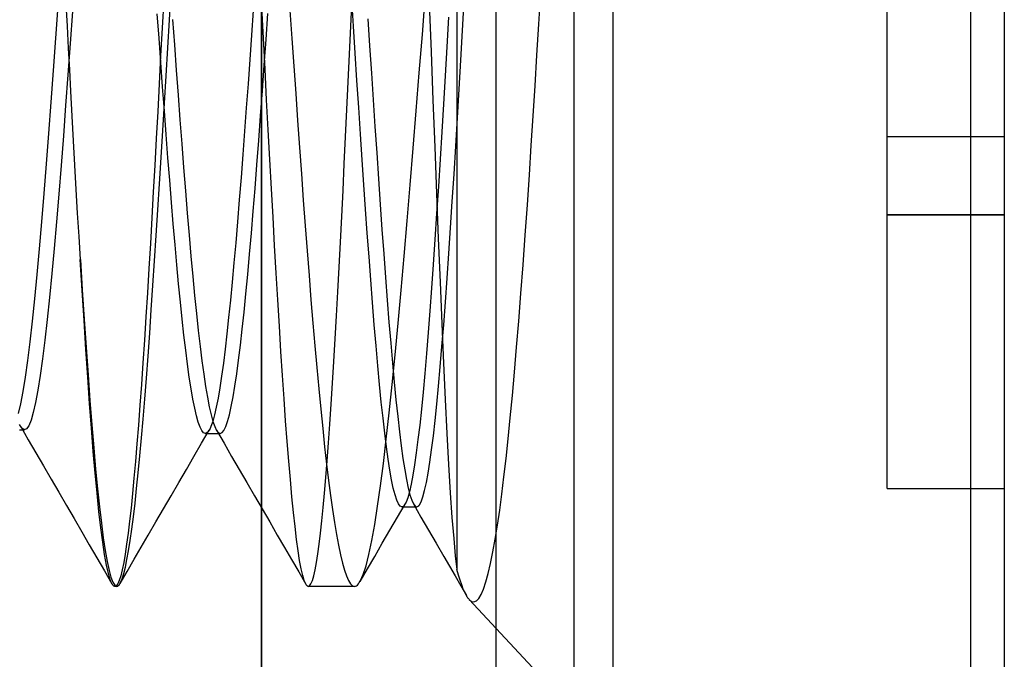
# Model space of a CAD drawing. Header units: millimetres. Extents: x -93 to 0, y 0 to 191.
# Tile 33 of 150: x -2.52 to 0, y 34.36 to 36. Entities that reach past the tile are written whole.
import ezdxf

# ---------------------------------------------------------------- set-up
doc = ezdxf.new("R2010")
doc.units = ezdxf.units.MM
doc.layers.add('MAIN-1', color=7, linetype='Continuous')
doc.layers.add('MAIN-2', color=7, linetype='Continuous')

msp = doc.modelspace()

# ---------------------------------------------------------------- linework, layer by layer
at = {"layer": 'MAIN-1'}
for p, q in [((-1, 0), (-1, 187.5)), ((0, 187.5), (0, 0))]:
    msp.add_line(p, q, dxfattribs=at)
at = {"layer": 'MAIN-2'}
for p, q in [((-1, 0), (-1, 187.5)), ((-1.9, 183.1), (-1.9, 16.6)), ((-1.3, 23.45), (-1.3, 167.05)), ((-1.9, 27.55), (-1.9, 44.55)), ((-1.1, 27.55), (-1.1, 44.55)), ((-0.0852, 33.14), (-0.0852, 38.96)), ((-0.0852, 33.14), (-0.0852, 38.96)), ((-1.4, 37.55), (-1.4, 34.5933)), ((-0.3, 35.7), (-0.3, 36.4)), ((-2.1348, 35.998), (-2.1304, 36.0697)), ((-1.1906, 35.9869), (-1.1858, 36.0676)), ((-2.3962, 35.9816), (-2.3991, 36.0373)), ((-2.15, 36.0498), (-2.1538, 35.9776)), ((-1.6715, 35.9818), (-1.6682, 36.0532)), ((-1.6646, 35.9817), (-1.6691, 36.0505)), ((-1.4884, 35.9602), (-1.4806, 36.0581)), ((-1.4706, 36.0398), (-1.466, 35.9159)), ((-1.3855, 35.9704), (-1.3811, 36.047)), ((-2.4203, 36.0336), (-2.4263, 35.9508)), ((-2.3831, 36.0196), (-2.3891, 35.9377)), ((-2.1619, 35.951), (-2.1664, 36.0134)), ((-1.921, 36.0222), (-1.9255, 35.959)), ((-1.8949, 35.9511), (-1.8991, 36.0306)), ((-1.8881, 35.9477), (-1.8835, 36.0139)), ((-1.827, 36.0218), (-1.8222, 35.9507)), ((-2.1391, 35.9263), (-2.1348, 35.998)), ((-2.1273, 35.9987), (-2.1225, 35.9338)), ((-1.6277, 36.0005), (-1.6232, 35.9312)), ((-1.4217, 36.0047), (-1.426, 35.9288)), ((-1.1954, 35.9073), (-1.1906, 35.9869)), ((-2.3932, 35.926), (-2.3962, 35.9816)), ((-2.1538, 35.9776), (-2.1577, 35.9057)), ((-1.6748, 35.9105), (-1.6715, 35.9818)), ((-1.6601, 35.9124), (-1.6646, 35.9817)), ((-1.3899, 35.8949), (-1.3855, 35.9704)), ((-2.4263, 35.9508), (-2.4323, 35.8685)), ((-2.3891, 35.9377), (-2.3949, 35.8574)), ((-2.1574, 35.8887), (-2.1619, 35.951)), ((-1.9255, 35.959), (-1.9299, 35.8965)), ((-1.8907, 35.8721), (-1.8949, 35.9511)), ((-1.8928, 35.8819), (-1.8881, 35.9477)), ((-1.8222, 35.9507), (-1.8173, 35.88)), ((-1.4962, 35.8625), (-1.4884, 35.9602)), ((-2.3903, 35.8705), (-2.3932, 35.926)), ((-2.1434, 35.8552), (-2.1391, 35.9263)), ((-2.1225, 35.9338), (-2.1178, 35.8694)), ((-1.6781, 35.8394), (-1.6748, 35.9105)), ((-1.6556, 35.843), (-1.6601, 35.9124)), ((-1.6232, 35.9312), (-1.6187, 35.862)), ((-1.466, 35.9159), (-1.4614, 35.7931)), ((-1.426, 35.9288), (-1.4303, 35.8546)), ((-2.1577, 35.9057), (-2.1615, 35.8345)), ((-2.1528, 35.8267), (-2.1574, 35.8887)), ((-1.9299, 35.8965), (-1.9343, 35.8347)), ((-1.3942, 35.8206), (-1.3899, 35.8949)), ((-1.2002, 35.8292), (-1.1954, 35.9073)), ((-2.4323, 35.8685), (-2.4383, 35.7872)), ((-2.3873, 35.8153), (-2.3903, 35.8705)), ((-2.1178, 35.8694), (-2.1131, 35.8056)), ((-1.8975, 35.8167), (-1.8928, 35.8819)), ((-1.8866, 35.7939), (-1.8907, 35.8721)), ((-1.8173, 35.88), (-1.8124, 35.8099)), ((-1.6187, 35.862), (-1.6142, 35.7932)), ((-1.504, 35.7656), (-1.4962, 35.8625)), ((-2.3949, 35.8574), (-2.4008, 35.7787)), ((-2.1615, 35.8345), (-2.1653, 35.764)), ((-2.1477, 35.7846), (-2.1434, 35.8552)), ((-1.9343, 35.8347), (-1.9388, 35.7735)), ((-1.6814, 35.7687), (-1.6781, 35.8394)), ((-1.6511, 35.7738), (-1.6556, 35.843)), ((-1.4303, 35.8546), (-1.4346, 35.7826)), ((-2.3839, 35.7518), (-2.3873, 35.8153)), ((-2.1482, 35.7653), (-2.1528, 35.8267)), ((-1.9022, 35.7523), (-1.8975, 35.8167)), ((-1.8124, 35.8099), (-1.8075, 35.7405)), ((-1.3986, 35.7472), (-1.3942, 35.8206)), ((-1.2049, 35.7527), (-1.2002, 35.8292)), ((-2.4383, 35.7872), (-2.4443, 35.7075)), ((-2.1519, 35.7149), (-2.1477, 35.7846)), ((-2.1131, 35.8056), (-2.1084, 35.7428)), ((-1.8825, 35.7167), (-1.8866, 35.7939)), ((-1.6142, 35.7932), (-1.6097, 35.725)), ((-1.4614, 35.7931), (-1.4568, 35.6723)), ((-2.4008, 35.7787), (-2.4066, 35.7014)), ((-2.1653, 35.764), (-2.169, 35.6944)), ((-2.1437, 35.7049), (-2.1482, 35.7653)), ((-1.9388, 35.7735), (-1.9432, 35.7132)), ((-1.6847, 35.6988), (-1.6814, 35.7687)), ((-1.6466, 35.7059), (-1.6511, 35.7738)), ((-1.5118, 35.67), (-1.504, 35.7656)), ((-1.4346, 35.7826), (-1.4388, 35.712)), ((-2.3805, 35.6888), (-2.3839, 35.7518)), ((-2.1084, 35.7428), (-2.1037, 35.681)), ((-1.9069, 35.6892), (-1.9022, 35.7523)), ((-1.8075, 35.7405), (-1.8027, 35.6719)), ((-1.403, 35.6748), (-1.3986, 35.7472)), ((-1.2098, 35.6771), (-1.2049, 35.7527)), ((-2.1562, 35.6462), (-2.1519, 35.7149)), ((-1.9432, 35.7132), (-1.9477, 35.6537)), ((-1.8784, 35.6409), (-1.8825, 35.7167)), ((-1.6097, 35.725), (-1.6052, 35.6577)), ((-1.4388, 35.712), (-1.4431, 35.6419)), ((-2.4443, 35.7075), (-2.4503, 35.6297)), ((-2.4066, 35.7014), (-2.4124, 35.6259)), ((-2.377, 35.6264), (-2.3805, 35.6888)), ((-2.169, 35.6944), (-2.1728, 35.6258)), ((-2.1391, 35.6457), (-2.1437, 35.7049)), ((-1.9116, 35.6274), (-1.9069, 35.6892)), ((-1.688, 35.6298), (-1.6847, 35.6988)), ((-1.6422, 35.6398), (-1.6466, 35.7059)), ((-0.3, 35.7), (-0.3, 35.7)), ((-0.3, 35.5), (-0.3, 35.7)), ((-0.3, 35.7), (-0.3, 35.7)), ((-0.3, 35.7), (0, 35.7)), ((0, 35.7), (0, 35.7)), ((0, 35.7), (0, 35.7)), ((-2.1037, 35.681), (-2.099, 35.6204)), ((-1.8027, 35.6719), (-1.7978, 35.6041)), ((-1.5195, 35.576), (-1.5118, 35.67)), ((-1.4568, 35.6723), (-1.4522, 35.554)), ((-1.4074, 35.6036), (-1.403, 35.6748)), ((-1.2147, 35.6015), (-1.2098, 35.6771)), ((-2.1604, 35.5786), (-2.1562, 35.6462)), ((-2.1346, 35.5878), (-2.1391, 35.6457)), ((-1.9477, 35.6537), (-1.9522, 35.5951)), ((-1.8744, 35.5663), (-1.8784, 35.6409)), ((-1.6378, 35.576), (-1.6422, 35.6398)), ((-1.6052, 35.6577), (-1.6008, 35.5914)), ((-1.4431, 35.6419), (-1.4475, 35.572)), ((-2.4503, 35.6297), (-2.4563, 35.5544)), ((-2.4124, 35.6259), (-2.4183, 35.5525)), ((-2.3735, 35.5647), (-2.377, 35.6264)), ((-2.1728, 35.6258), (-2.1766, 35.5583)), ((-2.099, 35.6204), (-2.0943, 35.5612)), ((-1.9163, 35.5673), (-1.9116, 35.6274)), ((-1.6913, 35.5619), (-1.688, 35.6298)), ((-2.13, 35.5313), (-2.1346, 35.5878)), ((-1.9522, 35.5951), (-1.9567, 35.5378)), ((-1.7978, 35.6041), (-1.7929, 35.5373)), ((-1.6008, 35.5914), (-1.5963, 35.5262)), ((-1.4118, 35.5339), (-1.4074, 35.6036)), ((-1.2199, 35.5249), (-1.2147, 35.6015)), ((-2.37, 35.5039), (-2.3735, 35.5647)), ((-2.1766, 35.5583), (-2.1803, 35.4919)), ((-2.1647, 35.5121), (-2.1604, 35.5786)), ((-2.0943, 35.5612), (-2.0896, 35.5036)), ((-1.9209, 35.509), (-1.9163, 35.5673)), ((-1.8703, 35.4932), (-1.8744, 35.5663)), ((-1.6946, 35.4952), (-1.6913, 35.5619)), ((-1.6335, 35.5138), (-1.6378, 35.576)), ((-1.5273, 35.4839), (-1.5195, 35.576)), ((-1.4475, 35.572), (-1.4519, 35.503)), ((-2.4563, 35.5544), (-2.4623, 35.4819)), ((-2.4183, 35.5525), (-2.4242, 35.4817)), ((-1.9567, 35.5378), (-1.9613, 35.482)), ((-1.7929, 35.5373), (-1.788, 35.4716)), ((-1.4522, 35.554), (-1.4477, 35.4389)), ((-1.4162, 35.4662), (-1.4118, 35.5339)), ((-2.1689, 35.4465), (-2.1647, 35.5121)), ((-2.1255, 35.4762), (-2.13, 35.5313)), ((-1.9256, 35.4527), (-1.9209, 35.509)), ((-1.6292, 35.4528), (-1.6335, 35.5138)), ((-1.5963, 35.5262), (-1.5918, 35.4623)), ((-1.2253, 35.448), (-1.2199, 35.5249)), ((-2.4623, 35.4819), (-2.4683, 35.4126)), ((-2.3665, 35.444), (-2.37, 35.5039)), ((-2.1803, 35.4919), (-2.1841, 35.4266)), ((-2.0896, 35.5036), (-2.0849, 35.4477)), ((-1.9613, 35.482), (-1.9658, 35.4283)), ((-1.8663, 35.4213), (-1.8703, 35.4932)), ((-1.6979, 35.4297), (-1.6946, 35.4952)), ((-1.5349, 35.394), (-1.5273, 35.4839)), ((-1.4519, 35.503), (-1.4563, 35.4362)), ((0, 35.5), (-0.3, 35.5)), ((-0.3, 35.5), (0, 35.5)), ((-0.3, 34.8), (-0.3, 35.5)), ((-2.4242, 35.4817), (-2.43, 35.4139)), ((-2.1209, 35.423), (-2.1255, 35.4762)), ((-1.788, 35.4716), (-1.7831, 35.4072)), ((-1.5918, 35.4623), (-1.5873, 35.3999)), ((-1.4206, 35.4006), (-1.4162, 35.4662)), ((-2.363, 35.3852), (-2.3665, 35.444)), ((-2.1731, 35.382), (-2.1689, 35.4465)), ((-2.0849, 35.4477), (-2.0802, 35.3939)), ((-1.9303, 35.3987), (-1.9256, 35.4527)), ((-1.6248, 35.3925), (-1.6292, 35.4528)), ((-1.4563, 35.4362), (-1.4606, 35.3726)), ((-1.4477, 35.4389), (-1.4432, 35.3276)), ((-1.2308, 35.3719), (-1.2253, 35.448)), ((-2.4683, 35.4126), (-2.4743, 35.3469)), ((-2.43, 35.4139), (-2.4359, 35.3494)), ((-2.1841, 35.4266), (-2.1879, 35.3625)), ((-2.1163, 35.3718), (-2.1209, 35.423)), ((-1.9658, 35.4283), (-1.9703, 35.3769)), ((-1.8622, 35.3508), (-1.8663, 35.4213)), ((-1.7831, 35.4072), (-1.7782, 35.3442)), ((-1.7012, 35.3655), (-1.6979, 35.4297)), ((-2.3582, 35.3059), (-2.3633, 35.3853)), ((-2.363, 35.3852), (-2.3582, 35.3076)), ((-2.1773, 35.3187), (-2.1731, 35.382)), ((-2.0802, 35.3939), (-2.0755, 35.3423)), ((-1.9349, 35.347), (-1.9303, 35.3987)), ((-1.6204, 35.3331), (-1.6248, 35.3925)), ((-1.5873, 35.3999), (-1.5828, 35.3395)), ((-1.5426, 35.3068), (-1.5349, 35.394)), ((-1.425, 35.3373), (-1.4206, 35.4006)), ((-2.1879, 35.3625), (-2.1917, 35.2998)), ((-2.1118, 35.323), (-2.1163, 35.3718)), ((-1.9703, 35.3769), (-1.9748, 35.3279)), ((-1.7046, 35.3028), (-1.7012, 35.3655)), ((-1.4606, 35.3726), (-1.4649, 35.3122)), ((-1.2363, 35.2983), (-1.2308, 35.3719)), ((-2.4743, 35.3469), (-2.4803, 35.2851)), ((-2.4359, 35.3494), (-2.4418, 35.2886)), ((-2.0755, 35.3423), (-2.0708, 35.2934)), ((-1.9396, 35.2978), (-1.9349, 35.347)), ((-1.8581, 35.282), (-1.8622, 35.3508)), ((-1.7782, 35.3442), (-1.7732, 35.2827)), ((-1.6159, 35.2751), (-1.6204, 35.3331)), ((-1.5828, 35.3395), (-1.5783, 35.2813)), ((-1.4294, 35.2766), (-1.425, 35.3373)), ((-2.3582, 35.3076), (-2.3532, 35.2326)), ((-2.3535, 35.2292), (-2.3582, 35.3059)), ((-2.1816, 35.2569), (-2.1773, 35.3187)), ((-2.1072, 35.2767), (-2.1118, 35.323)), ((-1.9748, 35.3279), (-1.9793, 35.2813)), ((-1.5503, 35.2227), (-1.5426, 35.3068)), ((-1.4649, 35.3122), (-1.4692, 35.2544)), ((-1.4432, 35.3276), (-1.4387, 35.221)), ((-2.4803, 35.2851), (-2.4863, 35.2277)), ((-2.4418, 35.2886), (-2.4477, 35.2317)), ((-2.1917, 35.2998), (-2.1955, 35.2386)), ((-2.0708, 35.2934), (-2.0661, 35.2471)), ((-1.9793, 35.2813), (-1.9838, 35.2371)), ((-1.9442, 35.2511), (-1.9396, 35.2978)), ((-1.8541, 35.2152), (-1.8581, 35.282)), ((-1.7732, 35.2827), (-1.7682, 35.223)), ((-1.7079, 35.2417), (-1.7046, 35.3028)), ((-1.5783, 35.2813), (-1.5738, 35.2254)), ((-1.2418, 35.228), (-1.2363, 35.2983)), ((-2.1858, 35.1967), (-2.1816, 35.2569)), ((-2.1027, 35.233), (-2.1072, 35.2767)), ((-1.6114, 35.2188), (-1.6159, 35.2751)), ((-1.4338, 35.2185), (-1.4294, 35.2766)), ((-2.4477, 35.2317), (-2.4536, 35.1792)), ((-2.3532, 35.2326), (-2.3483, 35.1603)), ((-2.1955, 35.2386), (-2.1993, 35.179)), ((-2.0982, 35.1918), (-2.1027, 35.233)), ((-2.0661, 35.2471), (-2.0614, 35.2037)), ((-1.9838, 35.2371), (-1.9883, 35.1954)), ((-1.9489, 35.2072), (-1.9442, 35.2511)), ((-1.7113, 35.1823), (-1.7079, 35.2417)), ((-1.4692, 35.2544), (-1.4735, 35.1987)), ((-2.4863, 35.2277), (-2.4923, 35.1749)), ((-2.3488, 35.1554), (-2.3535, 35.2292)), ((-1.9536, 35.1661), (-1.9489, 35.2072)), ((-1.85, 35.1506), (-1.8541, 35.2152)), ((-1.7682, 35.223), (-1.7633, 35.1651)), ((-1.6069, 35.1647), (-1.6114, 35.2188)), ((-1.5738, 35.2254), (-1.5693, 35.1718)), ((-1.5579, 35.1421), (-1.5503, 35.2227)), ((-1.4387, 35.221), (-1.4343, 35.1206)), ((-1.4382, 35.1632), (-1.4338, 35.2185)), ((-1.2473, 35.1611), (-1.2418, 35.228)), ((-2.19, 35.1385), (-2.1858, 35.1967)), ((-2.0936, 35.1533), (-2.0982, 35.1918)), ((-2.0614, 35.2037), (-2.0567, 35.1634)), ((-1.9883, 35.1954), (-1.9929, 35.1565)), ((-1.7147, 35.1248), (-1.7113, 35.1823)), ((-1.4735, 35.1987), (-1.4779, 35.1451)), ((-2.4923, 35.1749), (-2.4983, 35.1271)), ((-2.4536, 35.1792), (-2.4596, 35.1315)), ((-2.3441, 35.0847), (-2.3488, 35.1554)), ((-2.3483, 35.1603), (-2.3434, 35.091)), ((-2.1993, 35.179), (-2.2031, 35.1214)), ((-2.0567, 35.1634), (-2.052, 35.126)), ((-1.9929, 35.1565), (-1.9974, 35.1204)), ((-1.9583, 35.1281), (-1.9536, 35.1661)), ((-1.7633, 35.1651), (-1.7583, 35.109)), ((-1.6023, 35.1135), (-1.6069, 35.1647)), ((-1.5693, 35.1718), (-1.5648, 35.1206)), ((-1.4427, 35.111), (-1.4382, 35.1632)), ((-1.2527, 35.0976), (-1.2473, 35.1611)), ((-2.4596, 35.1315), (-2.4655, 35.0889)), ((-2.1943, 35.0825), (-2.19, 35.1385)), ((-2.089, 35.1175), (-2.0936, 35.1533)), ((-1.846, 35.0885), (-1.85, 35.1506)), ((-1.5656, 35.0657), (-1.5579, 35.1421)), ((-1.4779, 35.1451), (-1.4823, 35.0943)), ((-2.4983, 35.1271), (-2.5044, 35.0847)), ((-2.2031, 35.1214), (-2.2069, 35.0659)), ((-2.0845, 35.0847), (-2.089, 35.1175)), ((-2.052, 35.126), (-2.0474, 35.0919)), ((-1.9974, 35.1204), (-2.0019, 35.0875)), ((-1.963, 35.0933), (-1.9583, 35.1281)), ((-1.7583, 35.109), (-1.7534, 35.055)), ((-1.7181, 35.0693), (-1.7147, 35.1248)), ((-1.5978, 35.0655), (-1.6023, 35.1135)), ((-1.5648, 35.1206), (-1.5603, 35.0721)), ((-1.4471, 35.0618), (-1.4427, 35.111)), ((-1.4343, 35.1206), (-1.4299, 35.0273)), ((-2.5044, 35.0847), (-2.5104, 35.0479)), ((-2.4655, 35.0889), (-2.4715, 35.0518)), ((-2.3394, 35.0174), (-2.3441, 35.0847)), ((-2.3434, 35.091), (-2.3385, 35.025)), ((-2.1985, 35.0288), (-2.1943, 35.0825)), ((-2.0799, 35.0549), (-2.0845, 35.0847)), ((-2.0474, 35.0919), (-2.0427, 35.0609)), ((-2.0019, 35.0875), (-2.0065, 35.0577)), ((-1.9677, 35.0619), (-1.963, 35.0933)), ((-1.842, 35.0292), (-1.846, 35.0885)), ((-1.4823, 35.0943), (-1.4866, 35.0467)), ((-1.2581, 35.0374), (-1.2527, 35.0976)), ((-2.2069, 35.0659), (-2.2108, 35.0127)), ((-2.0753, 35.0284), (-2.0799, 35.0549)), ((-2.0427, 35.0609), (-2.038, 35.0333)), ((-2.0065, 35.0577), (-2.011, 35.0311)), ((-1.9723, 35.034), (-1.9677, 35.0619)), ((-1.7534, 35.055), (-1.7484, 35.0032)), ((-1.7215, 35.0159), (-1.7181, 35.0693)), ((-1.5934, 35.021), (-1.5978, 35.0655)), ((-1.5731, 34.9936), (-1.5656, 35.0657)), ((-1.5603, 35.0721), (-1.5559, 35.0264)), ((-1.4515, 35.0159), (-1.4471, 35.0618)), ((-2.5104, 35.0479), (-2.5164, 35.0167)), ((-2.4715, 35.0518), (-2.4774, 35.0202)), ((-2.2027, 34.9777), (-2.1985, 35.0288)), ((-2.038, 35.0333), (-2.0334, 35.0091)), ((-2.011, 35.0311), (-2.0155, 35.0079)), ((-1.977, 35.0096), (-1.9723, 35.034)), ((-1.838, 34.973), (-1.842, 35.0292)), ((-1.4866, 35.0467), (-1.4909, 35.0027)), ((-1.2635, 34.9805), (-1.2581, 35.0374)), ((-2.5164, 35.0167), (-2.5224, 34.9914)), ((-2.4774, 35.0202), (-2.4834, 34.9944)), ((-2.3347, 34.954), (-2.3394, 35.0174)), ((-2.3385, 35.025), (-2.3337, 34.9627)), ((-2.2108, 35.0127), (-2.2146, 34.9621)), ((-2.0707, 35.0053), (-2.0753, 35.0284)), ((-2.0661, 34.9856), (-2.0707, 35.0053)), ((-2.0334, 35.0091), (-2.0287, 34.9885)), ((-2.0155, 35.0079), (-2.02, 34.9881)), ((-1.9817, 34.9888), (-1.977, 35.0096)), ((-1.7249, 34.9649), (-1.7215, 35.0159)), ((-1.589, 34.9798), (-1.5934, 35.021)), ((-1.5559, 35.0264), (-1.5514, 34.984)), ((-1.4559, 34.9735), (-1.4515, 35.0159)), ((-1.4299, 35.0273), (-1.4255, 34.9408)), ((-2.4834, 34.9944), (-2.4893, 34.9744)), ((-2.0615, 34.9695), (-2.0661, 34.9856)), ((-2.0287, 34.9885), (-2.024, 34.9715)), ((-2.02, 34.9881), (-2.0245, 34.9717)), ((-1.9864, 34.9716), (-1.9817, 34.9888)), ((-1.7484, 35.0032), (-1.7433, 34.9537)), ((-1.5847, 34.9418), (-1.589, 34.9798)), ((-1.5806, 34.9263), (-1.5731, 34.9936)), ((-1.5514, 34.984), (-1.5469, 34.945)), ((-1.4909, 35.0027), (-1.4952, 34.9622)), ((-1.2689, 34.927), (-1.2635, 34.9805)), ((-2.5173, 34.9614), (-2.5185, 34.9638)), ((-2.5162, 34.9592), (-2.5173, 34.9614)), ((-2.515, 34.9572), (-2.5162, 34.9592)), ((-2.5157, 34.9584), (-2.4962, 34.9248)), ((-2.5138, 34.9555), (-2.515, 34.9572)), ((-2.5127, 34.954), (-2.5138, 34.9555)), ((-2.5068, 34.9501), (-2.5127, 34.954)), ((-2.4952, 34.9604), (-2.501, 34.9522)), ((-2.4893, 34.9744), (-2.4952, 34.9604)), ((-2.33, 34.8945), (-2.3347, 34.954)), ((-2.3337, 34.9627), (-2.3289, 34.9042)), ((-2.2146, 34.9621), (-2.2184, 34.9141)), ((-2.2069, 34.9293), (-2.2027, 34.9777)), ((-2.0569, 34.9569), (-2.0615, 34.9695)), ((-2.0523, 34.948), (-2.0569, 34.9569)), ((-2.0314, 34.9533), (-2.0338, 34.9488)), ((-2.029, 34.9587), (-2.0314, 34.9533)), ((-2.0245, 34.9717), (-2.029, 34.9587)), ((-2.024, 34.9715), (-2.0193, 34.9582)), ((-2.0193, 34.9582), (-2.0146, 34.9486)), ((-1.9958, 34.9486), (-1.9911, 34.9582)), ((-1.9911, 34.9582), (-1.9864, 34.9716)), ((-1.834, 34.9198), (-1.838, 34.973)), ((-1.7433, 34.9537), (-1.7383, 34.9066)), ((-1.7283, 34.9165), (-1.7249, 34.9649)), ((-1.4952, 34.9622), (-1.4996, 34.9251)), ((-1.4603, 34.9345), (-1.4559, 34.9735)), ((-2.5187, 34.95), (-2.5155, 34.95)), ((-2.5155, 34.95), (-2.5123, 34.95)), ((-2.5123, 34.95), (-2.5092, 34.95)), ((-2.5092, 34.95), (-2.506, 34.95)), ((-2.501, 34.9522), (-2.5068, 34.9501)), ((-2.211, 34.8835), (-2.2069, 34.9293)), ((-2.053, 34.9158), (-2.0335, 34.9493)), ((-2.0478, 34.9426), (-2.0523, 34.948)), ((-2.0433, 34.9409), (-2.0478, 34.9426)), ((-2.0409, 34.9414), (-2.0433, 34.9409)), ((-2.0433, 34.9409), (-2.0052, 34.9409)), ((-2.0386, 34.9429), (-2.0409, 34.9414)), ((-2.0362, 34.9454), (-2.0386, 34.9429)), ((-2.0338, 34.9488), (-2.0362, 34.9454)), ((-2.0151, 34.9495), (-1.9956, 34.9159)), ((-2.0146, 34.9486), (-2.0099, 34.9428)), ((-2.0099, 34.9428), (-2.0091, 34.9422)), ((-2.0091, 34.9422), (-2.0083, 34.9418)), ((-2.0083, 34.9418), (-2.0075, 34.9414)), ((-2.0075, 34.9414), (-2.0068, 34.9411)), ((-2.0068, 34.9411), (-2.006, 34.9409)), ((-2.006, 34.9409), (-2.0052, 34.9409)), ((-2.0052, 34.9409), (-2.0005, 34.9428)), ((-2.0005, 34.9428), (-1.9958, 34.9486)), ((-1.5803, 34.9069), (-1.5847, 34.9418)), ((-1.5469, 34.945), (-1.5425, 34.9093)), ((-1.4647, 34.8991), (-1.4603, 34.9345)), ((-1.4255, 34.9408), (-1.4212, 34.8612)), ((-2.4962, 34.9248), (-2.4766, 34.8912)), ((-2.3289, 34.9042), (-2.3241, 34.8497)), ((-2.2184, 34.9141), (-2.2222, 34.8688)), ((-2.0726, 34.8822), (-2.053, 34.9158)), ((-1.9956, 34.9159), (-1.9761, 34.8823)), ((-1.83, 34.8697), (-1.834, 34.9198)), ((-1.7383, 34.9066), (-1.7333, 34.8623)), ((-1.7317, 34.8708), (-1.7283, 34.9165)), ((-1.588, 34.8639), (-1.5806, 34.9263)), ((-1.5759, 34.8753), (-1.5803, 34.9069)), ((-1.5425, 34.9093), (-1.538, 34.8769)), ((-1.4996, 34.9251), (-1.5039, 34.8912)), ((-1.2743, 34.8768), (-1.2689, 34.927)), ((-2.4766, 34.8912), (-2.4571, 34.8576)), ((-2.3252, 34.8392), (-2.33, 34.8945)), ((-2.2151, 34.8404), (-2.211, 34.8835)), ((-2.092, 34.8487), (-2.0726, 34.8822)), ((-1.9761, 34.8823), (-1.9566, 34.8488)), ((-1.5039, 34.8912), (-1.5083, 34.8607)), ((-1.4692, 34.8673), (-1.4647, 34.8991)), ((-2.4571, 34.8576), (-2.4376, 34.824)), ((-2.2222, 34.8688), (-2.2259, 34.8264)), ((-1.826, 34.8228), (-1.83, 34.8697)), ((-1.7352, 34.8281), (-1.7317, 34.8708)), ((-1.7333, 34.8623), (-1.7283, 34.8209)), ((-1.5955, 34.8066), (-1.588, 34.8639)), ((-1.5715, 34.847), (-1.5759, 34.8753)), ((-1.538, 34.8769), (-1.5335, 34.848)), ((-1.5083, 34.8607), (-1.5126, 34.8339)), ((-1.4736, 34.8393), (-1.4692, 34.8673)), ((-1.4212, 34.8612), (-1.4169, 34.7894)), ((-1.2797, 34.8299), (-1.2743, 34.8768)), ((-2.3204, 34.7882), (-2.3252, 34.8392)), ((-2.3241, 34.8497), (-2.3192, 34.7994)), ((-2.2192, 34.8), (-2.2151, 34.8404)), ((-2.1115, 34.8152), (-2.092, 34.8487)), ((-1.9566, 34.8488), (-1.9371, 34.8152)), ((-1.7386, 34.7884), (-1.7352, 34.8281)), ((-1.5671, 34.8223), (-1.5715, 34.847)), ((-1.5335, 34.848), (-1.529, 34.8227)), ((-1.5126, 34.8339), (-1.517, 34.8108)), ((-1.478, 34.8151), (-1.4736, 34.8393)), ((-1.2851, 34.786), (-1.2797, 34.8299)), ((-2.4376, 34.824), (-2.4181, 34.7904)), ((-2.2259, 34.8264), (-2.2297, 34.7869)), ((-2.131, 34.7817), (-2.1115, 34.8152)), ((-1.9371, 34.8152), (-1.9177, 34.7817)), ((-1.822, 34.7792), (-1.826, 34.8228)), ((-1.7283, 34.8209), (-1.7233, 34.7823)), ((-1.6029, 34.7545), (-1.5955, 34.8066)), ((-1.5627, 34.8013), (-1.5671, 34.8223)), ((-1.529, 34.8227), (-1.5245, 34.8012)), ((-1.517, 34.8108), (-1.5214, 34.7916)), ((-1.4825, 34.7948), (-1.478, 34.8151)), ((-2.4181, 34.7904), (-2.3986, 34.7568)), ((-2.3155, 34.7417), (-2.3204, 34.7882)), ((-2.3192, 34.7994), (-2.3143, 34.7532)), ((-2.2297, 34.7869), (-2.2334, 34.7502)), ((-2.2233, 34.7625), (-2.2192, 34.8)), ((-2.1505, 34.7481), (-2.131, 34.7817)), ((-1.9177, 34.7817), (-1.8982, 34.7481)), ((-1.8181, 34.7391), (-1.822, 34.7792)), ((-1.742, 34.7515), (-1.7386, 34.7884)), ((-1.7233, 34.7823), (-1.7183, 34.7465)), ((-1.5583, 34.7841), (-1.5627, 34.8013)), ((-1.5539, 34.7706), (-1.5583, 34.7841)), ((-1.5214, 34.7916), (-1.5257, 34.7763)), ((-1.5245, 34.8012), (-1.5201, 34.7836)), ((-1.5201, 34.7836), (-1.5156, 34.7701)), ((-1.4913, 34.7663), (-1.4869, 34.7785)), ((-1.4869, 34.7785), (-1.4825, 34.7948)), ((-1.4169, 34.7894), (-1.4126, 34.7263)), ((-1.2906, 34.7448), (-1.2851, 34.786)), ((-0.3, 34.8), (-0.3, 34.8)), ((-0.3, 34.8), (0, 34.8)), ((0, 34.8), (0, 34.8)), ((-2.3986, 34.7568), (-2.3791, 34.7233)), ((-2.3143, 34.7532), (-2.3094, 34.7114)), ((-2.2274, 34.7277), (-2.2233, 34.7625)), ((-1.6103, 34.7079), (-1.6029, 34.7545)), ((-1.5495, 34.7609), (-1.5539, 34.7706)), ((-1.5519, 34.7269), (-1.5324, 34.7603)), ((-1.5452, 34.7551), (-1.5495, 34.7609)), ((-1.5408, 34.7532), (-1.5452, 34.7551)), ((-1.5397, 34.7533), (-1.5408, 34.7532)), ((-1.5408, 34.7531), (-1.5344, 34.7531)), ((-1.5387, 34.7536), (-1.5397, 34.7533)), ((-1.5376, 34.7542), (-1.5387, 34.7536)), ((-1.5366, 34.755), (-1.5376, 34.7542)), ((-1.5355, 34.756), (-1.5366, 34.755)), ((-1.5345, 34.7572), (-1.5355, 34.756)), ((-1.5301, 34.7648), (-1.5345, 34.7572)), ((-1.5344, 34.7531), (-1.5281, 34.7531)), ((-1.5257, 34.7763), (-1.5301, 34.7648)), ((-1.5281, 34.7531), (-1.5217, 34.7531)), ((-1.5217, 34.7531), (-1.5154, 34.7531)), ((-1.5156, 34.7701), (-1.5112, 34.7605)), ((-1.5154, 34.7531), (-1.509, 34.7531)), ((-1.5112, 34.7606), (-1.4919, 34.7271)), ((-1.5112, 34.7605), (-1.5067, 34.7549)), ((-1.509, 34.7531), (-1.5027, 34.7531)), ((-1.5067, 34.7549), (-1.5022, 34.7532)), ((-1.5022, 34.7532), (-1.4978, 34.7556)), ((-1.4978, 34.7556), (-1.4974, 34.7559)), ((-1.4974, 34.7559), (-1.4971, 34.7563)), ((-1.4971, 34.7563), (-1.4967, 34.7567)), ((-1.4967, 34.7567), (-1.4964, 34.7571)), ((-1.4964, 34.7571), (-1.496, 34.7576)), ((-1.496, 34.7576), (-1.4957, 34.758)), ((-1.4957, 34.758), (-1.4913, 34.7663)), ((-2.3106, 34.6999), (-2.3155, 34.7417)), ((-2.2334, 34.7502), (-2.2372, 34.7164)), ((-2.2315, 34.6959), (-2.2274, 34.7277)), ((-2.17, 34.7146), (-2.1505, 34.7481)), ((-1.8982, 34.7481), (-1.8788, 34.7146)), ((-1.8141, 34.7026), (-1.8181, 34.7391)), ((-1.7454, 34.7175), (-1.742, 34.7515)), ((-1.7183, 34.7465), (-1.7133, 34.7133)), ((-1.5714, 34.6935), (-1.5519, 34.7269)), ((-1.4919, 34.7271), (-1.4725, 34.6936)), ((-1.2962, 34.7062), (-1.2906, 34.7448)), ((-2.3791, 34.7233), (-2.3597, 34.6897)), ((-2.3094, 34.7114), (-2.3045, 34.6741)), ((-2.2372, 34.7164), (-2.2409, 34.6855)), ((-2.1895, 34.6811), (-2.17, 34.7146)), ((-1.8788, 34.7146), (-1.8593, 34.6811)), ((-1.8102, 34.6698), (-1.8141, 34.7026)), ((-1.7488, 34.6862), (-1.7454, 34.7175)), ((-1.7133, 34.7133), (-1.7082, 34.6828)), ((-1.6177, 34.6668), (-1.6103, 34.7079)), ((-1.4126, 34.7263), (-1.4083, 34.6723)), ((-1.302, 34.6705), (-1.2962, 34.7062)), ((-2.3597, 34.6897), (-2.3403, 34.6563)), ((-2.3058, 34.663), (-2.3106, 34.6999)), ((-2.2409, 34.6855), (-2.2447, 34.6575)), ((-2.2356, 34.667), (-2.2315, 34.6959)), ((-2.2074, 34.6501), (-2.1895, 34.6811)), ((-1.8593, 34.6811), (-1.8411, 34.6497)), ((-1.7523, 34.658), (-1.7488, 34.6862)), ((-1.7082, 34.6828), (-1.7031, 34.6552)), ((-1.5908, 34.6601), (-1.5714, 34.6935)), ((-1.4725, 34.6936), (-1.4531, 34.6601)), ((-2.3403, 34.6563), (-2.3209, 34.6229)), ((-2.301, 34.6312), (-2.3058, 34.663)), ((-2.3045, 34.6741), (-2.2995, 34.6415)), ((-2.2447, 34.6575), (-2.2485, 34.6326)), ((-2.2397, 34.6411), (-2.2356, 34.667)), ((-1.8062, 34.6408), (-1.8102, 34.6698)), ((-1.7557, 34.6328), (-1.7523, 34.658)), ((-1.7031, 34.6552), (-1.698, 34.6307)), ((-1.6251, 34.6316), (-1.6177, 34.6668)), ((-1.6103, 34.6266), (-1.5908, 34.6601)), ((-1.4531, 34.6601), (-1.4337, 34.6266)), ((-1.4083, 34.6723), (-1.4041, 34.6279)), ((-1.3078, 34.6379), (-1.302, 34.6705)), ((-2.2962, 34.6045), (-2.301, 34.6312)), ((-2.2995, 34.6415), (-2.2946, 34.6137)), ((-2.2485, 34.6326), (-2.2523, 34.6109)), ((-2.2438, 34.6183), (-2.2397, 34.6411)), ((-2.2254, 34.6191), (-2.2074, 34.6501)), ((-1.8411, 34.6497), (-1.8229, 34.6183)), ((-1.8023, 34.6158), (-1.8062, 34.6408)), ((-1.7592, 34.6109), (-1.7557, 34.6328)), ((-1.698, 34.6307), (-1.6929, 34.6094)), ((-1.6325, 34.6026), (-1.6251, 34.6316)), ((-1.6291, 34.5944), (-1.6103, 34.6266)), ((-1.4337, 34.6266), (-1.4193, 34.6016)), ((-1.4041, 34.6279), (-1.4, 34.5933)), ((-1.3138, 34.6086), (-1.3078, 34.6379)), ((-2.3209, 34.6229), (-2.3015, 34.5895)), ((-2.2915, 34.5831), (-2.2962, 34.6045)), ((-2.2946, 34.6137), (-2.2897, 34.5909)), ((-2.2523, 34.6109), (-2.2561, 34.5924)), ((-2.2479, 34.5987), (-2.2438, 34.6183)), ((-2.2434, 34.5882), (-2.2254, 34.6191)), ((-1.8229, 34.6183), (-1.8047, 34.5868)), ((-1.7984, 34.5947), (-1.8023, 34.6158)), ((-1.7627, 34.5924), (-1.7592, 34.6109)), ((-1.6929, 34.6094), (-1.6878, 34.5913)), ((-1.6398, 34.5799), (-1.6325, 34.6026)), ((-1.4193, 34.6016), (-1.4048, 34.5767)), ((-1.3198, 34.583), (-1.3138, 34.6086)), ((-2.3015, 34.5895), (-2.2822, 34.5561)), ((-2.2869, 34.5669), (-2.2915, 34.5831)), ((-2.2897, 34.5909), (-2.2848, 34.5731)), ((-2.2599, 34.5771), (-2.2636, 34.5653)), ((-2.2614, 34.5572), (-2.2434, 34.5882)), ((-2.2561, 34.5924), (-2.2599, 34.5771)), ((-2.256, 34.5693), (-2.252, 34.5824)), ((-2.252, 34.5824), (-2.2479, 34.5987)), ((-1.8047, 34.5868), (-1.7865, 34.5554)), ((-1.7944, 34.5776), (-1.7984, 34.5947)), ((-1.7905, 34.5647), (-1.7944, 34.5776)), ((-1.7697, 34.5653), (-1.7662, 34.5771)), ((-1.7662, 34.5771), (-1.7627, 34.5924)), ((-1.6878, 34.5913), (-1.6826, 34.5765)), ((-1.6826, 34.5765), (-1.6774, 34.5649)), ((-1.6478, 34.5622), (-1.6291, 34.5944)), ((-1.6471, 34.5635), (-1.6398, 34.5799)), ((-1.4048, 34.5767), (-1.3904, 34.5517)), ((-1.3959, 34.5787), (-1.4, 34.5933)), ((-1.3919, 34.5654), (-1.3959, 34.5787)), ((-1.3258, 34.5611), (-1.3198, 34.583)), ((-2.2822, 34.5561), (-2.2869, 34.5669)), ((-2.2848, 34.5731), (-2.2798, 34.5603)), ((-2.281, 34.5543), (-2.2822, 34.5561)), ((-2.2798, 34.5527), (-2.281, 34.5543)), ((-2.2798, 34.5603), (-2.2748, 34.5526)), ((-2.2786, 34.5515), (-2.2798, 34.5527)), ((-2.2774, 34.5507), (-2.2786, 34.5515)), ((-2.2762, 34.5502), (-2.2774, 34.5507)), ((-2.275, 34.55), (-2.2762, 34.5502)), ((-2.2712, 34.5517), (-2.275, 34.55)), ((-2.2748, 34.5526), (-2.2698, 34.55)), ((-2.2674, 34.5568), (-2.2712, 34.5517)), ((-2.2688, 34.5501), (-2.2679, 34.5504)), ((-2.2679, 34.5504), (-2.2669, 34.5508)), ((-2.2636, 34.5653), (-2.2674, 34.5568)), ((-2.2669, 34.5508), (-2.266, 34.5515)), ((-2.266, 34.5515), (-2.2651, 34.5523)), ((-2.2651, 34.5523), (-2.2641, 34.5533)), ((-2.2641, 34.5533), (-2.2601, 34.5596)), ((-2.2601, 34.5596), (-2.256, 34.5693)), ((-1.7867, 34.5558), (-1.7905, 34.5647)), ((-1.7856, 34.554), (-1.7867, 34.5558)), ((-1.7845, 34.5526), (-1.7856, 34.554)), ((-1.7834, 34.5514), (-1.7845, 34.5526)), ((-1.7824, 34.5506), (-1.7834, 34.5514)), ((-1.7813, 34.5502), (-1.7824, 34.5506)), ((-1.7802, 34.55), (-1.7813, 34.5502)), ((-1.7802, 34.55), (-1.7767, 34.5517)), ((-1.7767, 34.5517), (-1.7732, 34.5568)), ((-1.7732, 34.5568), (-1.7697, 34.5653)), ((-1.6774, 34.5649), (-1.6723, 34.5567)), ((-1.6723, 34.5567), (-1.6671, 34.5517)), ((-1.6671, 34.5517), (-1.662, 34.55)), ((-1.662, 34.55), (-1.6595, 34.5504)), ((-1.6595, 34.5504), (-1.657, 34.5515)), ((-1.657, 34.5515), (-1.6545, 34.5534)), ((-1.6545, 34.5534), (-1.6521, 34.556)), ((-1.6521, 34.556), (-1.6496, 34.5594)), ((-1.6496, 34.5594), (-1.6471, 34.5635)), ((-1.3878, 34.5535), (-1.3919, 34.5654)), ((-1.3904, 34.5517), (-1.3759, 34.5267)), ((-1.3838, 34.5431), (-1.3878, 34.5535)), ((-1.3319, 34.5431), (-1.3258, 34.5611)), ((-2.2698, 34.55), (-2.275, 34.55)), ((-2.2698, 34.55), (-2.2688, 34.5501)), ((-1.662, 34.55), (-1.7802, 34.55)), ((-1.3798, 34.5341), (-1.3838, 34.5431)), ((-1.3759, 34.5265), (-1.3798, 34.5341)), ((-1.3747, 34.5245), (-1.3759, 34.5265)), ((-1.3441, 34.5191), (-1.338, 34.5292)), ((-1.338, 34.5292), (-1.3319, 34.5431)), ((-1.3735, 34.5226), (-1.3747, 34.5245)), ((-1.3723, 34.5209), (-1.3735, 34.5226)), ((-1.3711, 34.5192), (-1.3723, 34.5209)), ((-1.3699, 34.5178), (-1.3711, 34.5192)), ((-1.3687, 34.5164), (-1.3699, 34.5178)), ((-1.3687, 34.5164), (-1.3625, 34.5116)), ((-0.0852, 33.14), (-1.3687, 34.5164)), ((-1.3625, 34.5116), (-1.3564, 34.5104)), ((-1.3564, 34.5104), (-1.3503, 34.5129)), ((-1.3503, 34.5129), (-1.3441, 34.5191))]:
    msp.add_line(p, q, dxfattribs=at)

doc.saveas('drawing.dxf')
